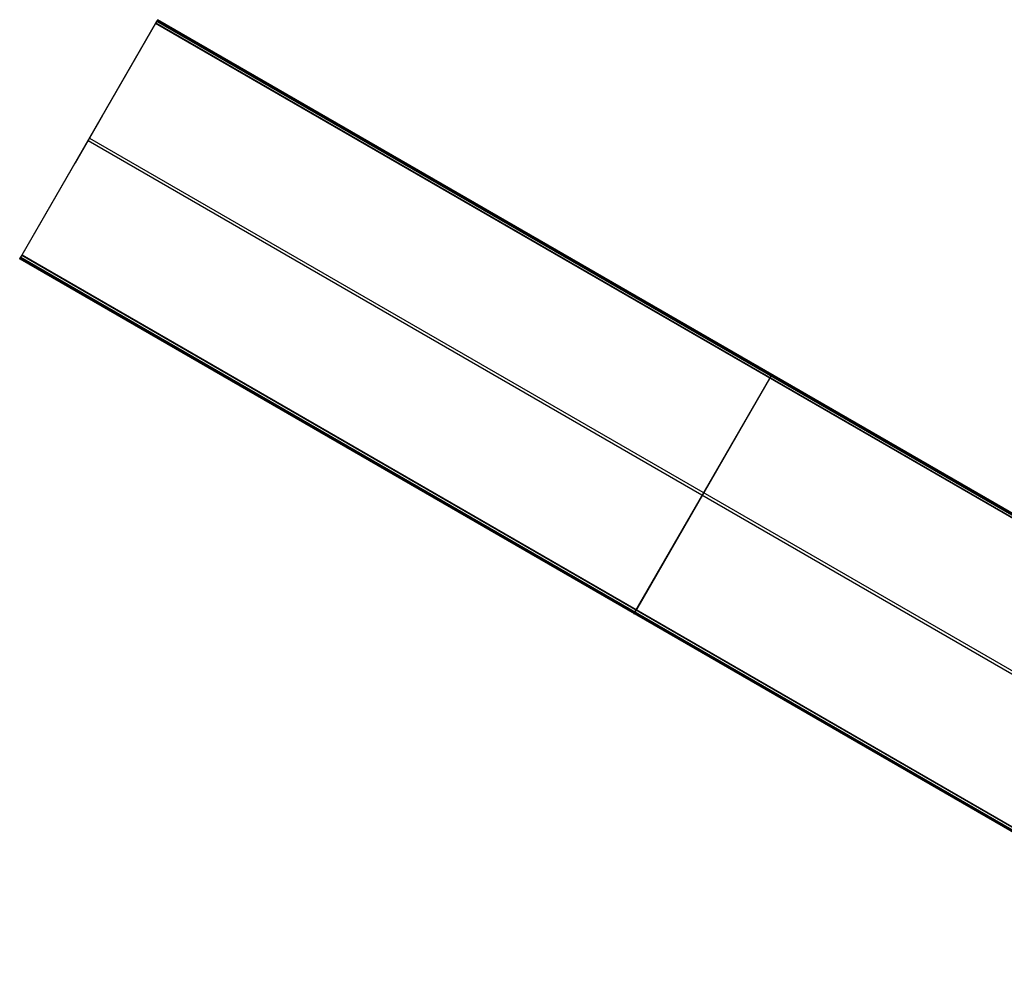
# Model space of a CAD drawing. Header units: millimetres. Extents: x 6049 to 7254, y -11340 to -10297.
# Tile 1 of 237: x 6049 to 6487, y -10718 to -10297. Entities that reach past the tile are written whole.
import ezdxf

# ---------------------------------------------------------------- set-up
doc = ezdxf.new("R2010")
doc.units = ezdxf.units.MM

msp = doc.modelspace()

# ---------------------------------------------------------------- linework, layer by layer
at = {"color": 8, "true_color": 0x7f7f7f}
for p, q in [((6110.72, -10297.04, 78.36), (6110.32, -10297.72, 81.77)), ((6110.39, -10297.6, 77.19), (6110.41, -10297.57, 77.2)), ((6110.41, -10297.57, 77.2), (6110.42, -10297.55, 77.22)), ((6110.42, -10297.55, 77.22), (6110.44, -10297.52, 77.23)), ((6110.44, -10297.52, 77.23), (6110.45, -10297.49, 77.25)), ((6110.45, -10297.49, 77.25), (6110.47, -10297.47, 77.26)), ((6110.47, -10297.47, 77.26), (6110.48, -10297.44, 77.28)), ((6110.48, -10297.44, 77.28), (6110.5, -10297.41, 77.3)), ((6110.5, -10297.41, 77.3), (6110.51, -10297.39, 77.32)), ((6110.51, -10297.39, 77.32), (6110.53, -10297.37, 77.34)), ((6110.52, -10297.38, 80.07), (6656.12, -10612.38, 80.07)), ((6110.53, -10297.37, 77.34), (6110.54, -10297.34, 77.36)), ((6110.54, -10297.34, 77.36), (6110.55, -10297.32, 77.38)), ((6110.55, -10297.32, 77.38), (6110.57, -10297.3, 77.4)), ((6110.57, -10297.3, 77.4), (6110.58, -10297.28, 77.42)), ((6110.58, -10297.28, 77.42), (6110.59, -10297.26, 77.45)), ((6110.59, -10297.26, 77.45), (6110.6, -10297.23, 77.47)), ((6110.6, -10297.23, 77.47), (6110.61, -10297.22, 77.5)), ((6110.61, -10297.22, 77.5), (6110.62, -10297.2, 77.53)), ((6110.62, -10297.2, 77.53), (6110.63, -10297.18, 77.55)), ((6110.63, -10297.18, 77.55), (6110.64, -10297.16, 77.58)), ((6110.64, -10297.16, 77.58), (6110.65, -10297.15, 77.61)), ((6110.65, -10297.15, 77.61), (6110.66, -10297.13, 77.64)), ((6110.66, -10297.13, 77.64), (6110.67, -10297.12, 77.67)), ((6110.67, -10297.12, 77.67), (6110.68, -10297.1, 77.7)), ((6110.68, -10297.1, 77.7), (6110.69, -10297.09, 77.73)), ((6110.69, -10297.08, 77.76), (6110.7, -10297.07, 77.79)), ((6110.69, -10297.09, 77.73), (6110.69, -10297.08, 77.76)), ((6110.7, -10297.06, 77.83), (6110.71, -10297.05, 77.86)), ((6110.7, -10297.07, 77.79), (6110.7, -10297.06, 77.83)), ((6110.71, -10297.05, 77.86), (6110.71, -10297.04, 77.89)), ((6110.71, -10297.04, 77.89), (6110.72, -10297.04, 77.92)), ((6110.72, -10297.03, 77.96), (6110.72, -10297.02, 77.99)), ((6110.72, -10297.02, 77.99), (6110.73, -10297.02, 78.03)), ((6110.73, -10297.02, 78.26), (6110.72, -10297.03, 78.3)), ((6110.72, -10297.04, 77.92), (6110.72, -10297.03, 77.96)), ((6110.72, -10297.03, 78.3), (6110.72, -10297.03, 78.33)), ((6110.72, -10297.03, 78.33), (6110.72, -10297.04, 78.36)), ((6110.72, -10297.04, 78.36), (6656.31, -10612.04, 78.36)), ((6110.73, -10297.02, 78.09), (6110.73, -10297.01, 78.13)), ((6110.73, -10297.01, 78.13), (6110.73, -10297.01, 78.16)), ((6110.73, -10297.01, 78.16), (6110.73, -10297.02, 78.2)), ((6656.33, -10612.01, 78.14), (6110.73, -10297.01, 78.14)), ((6110.73, -10297.02, 78.03), (6110.73, -10297.02, 78.06)), ((6110.73, -10297.02, 78.06), (6110.73, -10297.02, 78.09)), ((6110.73, -10297.02, 78.2), (6110.73, -10297.02, 78.23)), ((6110.73, -10297.02, 78.23), (6110.73, -10297.02, 78.26)), ((6109.72, -10298.76, 82.52), (6049.8, -10402.55, 54.86)), ((6050.42, -10401.48, 49.5), (6110.34, -10297.69, 77.17)), ((6109.74, -10298.73, 82.53), (6109.72, -10298.76, 82.52)), ((6655.32, -10613.76, 82.52), (6109.72, -10298.76, 82.52)), ((6109.76, -10298.7, 82.54), (6109.74, -10298.73, 82.53)), ((6109.77, -10298.67, 82.54), (6109.76, -10298.7, 82.54)), ((6109.79, -10298.64, 82.55), (6109.77, -10298.67, 82.54)), ((6109.81, -10298.61, 82.55), (6109.79, -10298.64, 82.55)), ((6109.82, -10298.58, 82.55), (6109.81, -10298.61, 82.55)), ((6109.84, -10298.55, 82.55), (6109.82, -10298.58, 82.55)), ((6109.86, -10298.52, 82.55), (6109.84, -10298.55, 82.55)), ((6655.43, -10613.56, 82.55), (6109.84, -10298.56, 82.55)), ((6109.88, -10298.49, 82.55), (6109.86, -10298.52, 82.55)), ((6109.89, -10298.46, 82.54), (6109.88, -10298.49, 82.55)), ((6109.91, -10298.43, 82.54), (6109.89, -10298.46, 82.54)), ((6109.93, -10298.41, 82.53), (6109.91, -10298.43, 82.54)), ((6109.94, -10298.38, 82.53), (6109.93, -10298.41, 82.53)), ((6109.96, -10298.35, 82.52), (6109.94, -10298.38, 82.53)), ((6109.98, -10298.32, 82.51), (6109.96, -10298.35, 82.52)), ((6109.99, -10298.29, 82.5), (6109.98, -10298.32, 82.51)), ((6110.01, -10298.26, 82.49), (6109.99, -10298.29, 82.5)), ((6110.02, -10298.24, 82.48), (6110.01, -10298.26, 82.49)), ((6110.04, -10298.21, 82.46), (6110.02, -10298.24, 82.48)), ((6110.06, -10298.18, 82.45), (6110.04, -10298.21, 82.46)), ((6110.07, -10298.15, 82.43), (6110.06, -10298.18, 82.45)), ((6110.09, -10298.13, 82.42), (6110.07, -10298.15, 82.43)), ((6110.1, -10298.1, 82.4), (6110.09, -10298.13, 82.42)), ((6110.12, -10298.08, 82.38), (6110.1, -10298.1, 82.4)), ((6110.13, -10298.05, 82.36), (6110.12, -10298.08, 82.38)), ((6110.14, -10298.03, 82.34), (6110.13, -10298.05, 82.36)), ((6110.16, -10298.01, 82.32), (6110.14, -10298.03, 82.34)), ((6110.17, -10297.99, 82.3), (6110.16, -10298.01, 82.32)), ((6110.18, -10297.96, 82.27), (6110.17, -10297.99, 82.3)), ((6110.19, -10297.94, 82.25), (6110.18, -10297.96, 82.27)), ((6110.21, -10297.92, 82.22), (6110.19, -10297.94, 82.25)), ((6110.22, -10297.9, 82.2), (6110.21, -10297.92, 82.22)), ((6110.23, -10297.88, 82.17), (6110.22, -10297.9, 82.2)), ((6110.24, -10297.87, 82.14), (6110.23, -10297.88, 82.17)), ((6110.25, -10297.85, 82.12), (6110.24, -10297.87, 82.14)), ((6110.26, -10297.83, 82.09), (6110.25, -10297.85, 82.12)), ((6110.27, -10297.82, 82.06), (6110.26, -10297.83, 82.09)), ((6110.28, -10297.79, 82), (6110.27, -10297.8, 82.03)), ((6110.27, -10297.8, 82.03), (6110.27, -10297.82, 82.06)), ((6110.29, -10297.78, 81.97), (6110.28, -10297.79, 82)), ((6110.3, -10297.76, 81.94), (6110.29, -10297.78, 81.97)), ((6110.31, -10297.74, 81.87), (6110.3, -10297.75, 81.91)), ((6110.3, -10297.75, 81.91), (6110.3, -10297.76, 81.94)), ((6110.32, -10297.73, 81.81), (6110.31, -10297.73, 81.84)), ((6110.31, -10297.73, 81.84), (6110.31, -10297.74, 81.87)), ((6110.32, -10297.72, 81.77), (6655.92, -10612.72, 81.77)), ((6110.32, -10297.72, 81.77), (6110.32, -10297.73, 81.81)), ((6110.34, -10297.69, 77.17), (6110.36, -10297.66, 77.17)), ((6110.34, -10297.69, 77.17), (6655.94, -10612.69, 77.17)), ((6110.36, -10297.66, 77.17), (6110.38, -10297.63, 77.18)), ((6110.38, -10297.63, 77.18), (6110.39, -10297.6, 77.19)), ((6086.18, -10339.53, 66.01), (6073.96, -10360.7, 66.01)), ((6080.38, -10349.58, 63.33), (6592.03, -10644.98, 63.33)), ((6079.76, -10350.65, 68.69), (6591.41, -10646.05, 68.69)), ((6080.06, -10350.13, 68.83), (6080.06, -10350.13, 63.19)), ((6049.42, -10403.2, 53.66), (6049.82, -10402.52, 50.25)), ((6049.82, -10402.51, 50.21), (6049.83, -10402.5, 50.18)), ((6049.82, -10402.52, 50.25), (6049.82, -10402.51, 50.21)), ((6049.82, -10402.52, 50.25), (6595.41, -10717.52, 50.25)), ((6049.83, -10402.49, 50.15), (6049.84, -10402.48, 50.12)), ((6049.83, -10402.5, 50.18), (6049.83, -10402.49, 50.15)), ((6049.84, -10402.47, 50.08), (6049.85, -10402.46, 50.05)), ((6049.84, -10402.48, 50.12), (6049.84, -10402.47, 50.08)), ((6049.85, -10402.46, 50.05), (6049.86, -10402.45, 50.02)), ((6049.86, -10402.45, 50.02), (6049.87, -10402.43, 49.99)), ((6049.87, -10402.43, 49.99), (6049.88, -10402.42, 49.96)), ((6049.88, -10402.4, 49.93), (6049.89, -10402.39, 49.9)), ((6049.88, -10402.42, 49.96), (6049.88, -10402.4, 49.93)), ((6049.89, -10402.39, 49.9), (6049.9, -10402.37, 49.88)), ((6049.9, -10402.37, 49.88), (6049.91, -10402.35, 49.85)), ((6049.91, -10402.35, 49.85), (6049.92, -10402.33, 49.82)), ((6049.92, -10402.33, 49.82), (6049.94, -10402.31, 49.8)), ((6049.94, -10402.31, 49.8), (6049.95, -10402.29, 49.77)), ((6049.95, -10402.29, 49.77), (6049.96, -10402.27, 49.75)), ((6049.96, -10402.27, 49.75), (6049.97, -10402.25, 49.72)), ((6049.97, -10402.25, 49.72), (6049.99, -10402.23, 49.7)), ((6049.99, -10402.23, 49.7), (6050, -10402.2, 49.68)), ((6050, -10402.2, 49.68), (6050.01, -10402.18, 49.66)), ((6050.01, -10402.18, 49.66), (6050.03, -10402.16, 49.64)), ((6050.03, -10402.16, 49.64), (6050.04, -10402.13, 49.62)), ((6050.04, -10402.13, 49.62), (6050.06, -10402.11, 49.6)), ((6050.06, -10402.11, 49.6), (6050.07, -10402.08, 49.59)), ((6050.07, -10402.08, 49.59), (6050.09, -10402.05, 49.57)), ((6050.09, -10402.05, 49.57), (6050.1, -10402.03, 49.56)), ((6050.1, -10402.03, 49.56), (6050.12, -10402, 49.54)), ((6050.12, -10402, 49.54), (6050.13, -10401.97, 49.53)), ((6050.13, -10401.97, 49.53), (6050.15, -10401.94, 49.52)), ((6050.15, -10401.94, 49.52), (6050.17, -10401.92, 49.51)), ((6050.17, -10401.92, 49.51), (6050.18, -10401.89, 49.5)), ((6050.18, -10401.89, 49.5), (6050.2, -10401.86, 49.49)), ((6050.2, -10401.86, 49.49), (6050.21, -10401.83, 49.49)), ((6050.21, -10401.83, 49.49), (6050.23, -10401.8, 49.48)), ((6050.23, -10401.8, 49.48), (6050.25, -10401.77, 49.48)), ((6050.25, -10401.77, 49.48), (6050.27, -10401.74, 49.47)), ((6050.27, -10401.74, 49.47), (6050.28, -10401.71, 49.47)), ((6050.28, -10401.71, 49.47), (6050.3, -10401.68, 49.47)), ((6050.3, -10401.68, 49.47), (6050.32, -10401.65, 49.47)), ((6595.9, -10716.67, 49.47), (6050.31, -10401.67, 49.47)), ((6050.32, -10401.65, 49.47), (6050.33, -10401.62, 49.47)), ((6050.33, -10401.62, 49.47), (6050.35, -10401.59, 49.47)), ((6050.35, -10401.59, 49.47), (6050.37, -10401.56, 49.48)), ((6050.37, -10401.56, 49.48), (6050.38, -10401.53, 49.48)), ((6050.38, -10401.53, 49.48), (6050.4, -10401.51, 49.49)), ((6050.4, -10401.51, 49.49), (6050.42, -10401.48, 49.5)), ((6050.42, -10401.48, 49.5), (6596.01, -10716.48, 49.5)), ((6049.38, -10403.28, 54.22), (6049.37, -10403.29, 54.19)), ((6049.37, -10403.29, 53.94), (6049.38, -10403.28, 53.91)), ((6049.37, -10403.29, 54.19), (6049.37, -10403.29, 54.16)), ((6049.37, -10403.29, 54.16), (6049.37, -10403.29, 54.13)), ((6049.37, -10403.29, 54.13), (6049.37, -10403.29, 54.11)), ((6049.37, -10403.29, 54.11), (6049.37, -10403.29, 54.08)), ((6049.37, -10403.29, 54.08), (6049.37, -10403.29, 54.05)), ((6049.37, -10403.29, 54.05), (6049.37, -10403.29, 54.02)), ((6049.37, -10403.29, 54.02), (6049.37, -10403.29, 54)), ((6049.37, -10403.29, 54), (6049.37, -10403.29, 53.97)), ((6049.37, -10403.29, 53.97), (6049.37, -10403.29, 53.94)), ((6049.39, -10403.26, 54.3), (6049.38, -10403.27, 54.27)), ((6049.38, -10403.27, 54.27), (6049.38, -10403.28, 54.24)), ((6049.38, -10403.28, 53.89), (6049.38, -10403.27, 53.86)), ((6049.38, -10403.27, 53.86), (6049.39, -10403.27, 53.83)), ((6049.38, -10403.28, 54.24), (6049.38, -10403.28, 54.22)), ((6049.38, -10403.28, 53.91), (6049.38, -10403.28, 53.89)), ((6049.39, -10403.25, 53.78), (6049.4, -10403.24, 53.75)), ((6049.4, -10403.25, 54.35), (6049.39, -10403.26, 54.32)), ((6049.39, -10403.26, 53.81), (6049.39, -10403.25, 53.78)), ((6049.39, -10403.26, 54.32), (6049.39, -10403.26, 54.3)), ((6049.39, -10403.27, 53.83), (6049.39, -10403.26, 53.81)), ((6049.41, -10403.23, 54.4), (6049.4, -10403.24, 54.37)), ((6049.4, -10403.24, 53.75), (6049.41, -10403.23, 53.73)), ((6049.4, -10403.24, 54.37), (6049.4, -10403.25, 54.35)), ((6049.42, -10403.21, 54.45), (6049.41, -10403.22, 54.42)), ((6049.41, -10403.22, 53.7), (6049.42, -10403.21, 53.68)), ((6049.41, -10403.22, 54.42), (6049.41, -10403.23, 54.4)), ((6049.41, -10403.23, 53.73), (6049.41, -10403.22, 53.7)), ((6049.43, -10403.2, 54.47), (6049.42, -10403.21, 54.45)), ((6049.42, -10403.21, 53.68), (6049.42, -10403.2, 53.66)), ((6049.42, -10403.2, 53.66), (6595.02, -10718.2, 53.66)), ((6049.44, -10403.17, 54.52), (6049.43, -10403.18, 54.5)), ((6049.43, -10403.18, 54.5), (6049.43, -10403.2, 54.47)), ((6595.03, -10718.19, 54.48), (6049.43, -10403.19, 54.48)), ((6049.45, -10403.16, 54.54), (6049.44, -10403.17, 54.52)), ((6049.46, -10403.14, 54.56), (6049.45, -10403.16, 54.54)), ((6049.47, -10403.13, 54.58), (6049.46, -10403.14, 54.56)), ((6049.48, -10403.11, 54.61), (6049.47, -10403.13, 54.58)), ((6049.49, -10403.08, 54.64), (6049.48, -10403.09, 54.62)), ((6049.48, -10403.09, 54.62), (6049.48, -10403.11, 54.61)), ((6049.51, -10403.06, 54.66), (6049.49, -10403.08, 54.64)), ((6049.52, -10403.04, 54.68), (6049.51, -10403.06, 54.66)), ((6049.53, -10403.02, 54.7), (6049.52, -10403.04, 54.68)), ((6049.54, -10403, 54.71), (6049.53, -10403.02, 54.7)), ((6049.55, -10402.98, 54.73), (6049.54, -10403, 54.71)), ((6049.56, -10402.96, 54.74), (6049.55, -10402.98, 54.73)), ((6049.57, -10402.94, 54.76), (6049.56, -10402.96, 54.74)), ((6049.59, -10402.92, 54.77), (6049.57, -10402.94, 54.76)), ((6049.6, -10402.9, 54.78), (6049.59, -10402.92, 54.77)), ((6049.61, -10402.88, 54.79), (6049.6, -10402.9, 54.78)), ((6049.62, -10402.85, 54.8), (6049.61, -10402.88, 54.79)), ((6049.64, -10402.83, 54.81), (6049.62, -10402.85, 54.8)), ((6049.62, -10402.86, 51.95), (6595.22, -10717.86, 51.95)), ((6049.65, -10402.81, 54.82), (6049.64, -10402.83, 54.81)), ((6049.66, -10402.79, 54.83), (6049.65, -10402.81, 54.82)), ((6049.68, -10402.76, 54.84), (6049.66, -10402.79, 54.83)), ((6049.69, -10402.74, 54.84), (6049.68, -10402.76, 54.84)), ((6049.7, -10402.72, 54.85), (6049.69, -10402.74, 54.84)), ((6049.72, -10402.69, 54.85), (6049.7, -10402.72, 54.85)), ((6049.73, -10402.67, 54.85), (6049.72, -10402.69, 54.85)), ((6049.74, -10402.64, 54.86), (6049.73, -10402.67, 54.85)), ((6049.76, -10402.62, 54.86), (6049.74, -10402.64, 54.86)), ((6049.77, -10402.6, 54.86), (6049.76, -10402.62, 54.86)), ((6049.79, -10402.57, 54.86), (6049.77, -10402.6, 54.86)), ((6049.8, -10402.55, 54.86), (6049.79, -10402.57, 54.86)), ((6049.8, -10402.55, 54.86), (6595.4, -10717.55, 54.86)), ((6383.12, -10455.22, 81.77), (6383.51, -10454.54, 78.36)), ((6383.25, -10454.99, 77.25), (6383.24, -10455.02, 77.23)), ((6383.27, -10454.97, 77.26), (6383.25, -10454.99, 77.25)), ((6383.28, -10454.94, 77.28), (6383.27, -10454.97, 77.26)), ((6383.3, -10454.91, 77.3), (6383.28, -10454.94, 77.28)), ((6383.31, -10454.89, 77.32), (6383.3, -10454.91, 77.3)), ((6383.32, -10454.87, 77.34), (6383.31, -10454.89, 77.32)), ((6383.34, -10454.84, 77.36), (6383.32, -10454.87, 77.34)), ((6383.35, -10454.82, 77.38), (6383.34, -10454.84, 77.36)), ((6383.36, -10454.8, 77.4), (6383.35, -10454.82, 77.38)), ((6383.38, -10454.78, 77.42), (6383.36, -10454.8, 77.4)), ((6383.39, -10454.76, 77.45), (6383.38, -10454.78, 77.42)), ((6383.4, -10454.73, 77.47), (6383.39, -10454.76, 77.45)), ((6383.41, -10454.72, 77.5), (6383.4, -10454.73, 77.47)), ((6383.42, -10454.7, 77.53), (6383.41, -10454.72, 77.5)), ((6383.43, -10454.68, 77.55), (6383.42, -10454.7, 77.53)), ((6383.44, -10454.66, 77.58), (6383.43, -10454.68, 77.55)), ((6383.45, -10454.65, 77.61), (6383.44, -10454.66, 77.58)), ((6383.46, -10454.63, 77.64), (6383.45, -10454.65, 77.61)), ((6383.47, -10454.62, 77.67), (6383.46, -10454.63, 77.64)), ((6383.48, -10454.6, 77.7), (6383.47, -10454.62, 77.67)), ((6383.49, -10454.58, 77.76), (6383.48, -10454.59, 77.73)), ((6383.48, -10454.59, 77.73), (6383.48, -10454.6, 77.7)), ((6383.5, -10454.57, 77.79), (6383.49, -10454.58, 77.76)), ((6383.51, -10454.55, 77.86), (6383.5, -10454.56, 77.83)), ((6383.5, -10454.56, 77.83), (6383.5, -10454.57, 77.79)), ((6383.51, -10454.54, 78.36), (6383.52, -10454.53, 78.33)), ((6383.52, -10454.54, 77.92), (6383.51, -10454.54, 77.89)), ((6383.51, -10454.54, 77.89), (6383.51, -10454.55, 77.86)), ((6383.52, -10454.53, 78.3), (6383.52, -10454.52, 78.26)), ((6383.52, -10454.52, 78.26), (6383.53, -10454.52, 78.23)), ((6383.53, -10454.52, 78.06), (6383.52, -10454.52, 78.03)), ((6383.52, -10454.52, 78.03), (6383.52, -10454.52, 77.99)), ((6383.52, -10454.52, 77.99), (6383.52, -10454.53, 77.96)), ((6383.52, -10454.53, 78.33), (6383.52, -10454.53, 78.3)), ((6383.52, -10454.53, 77.96), (6383.52, -10454.54, 77.92)), ((6383.53, -10454.52, 78.2), (6383.53, -10454.51, 78.16)), ((6383.53, -10454.51, 78.16), (6383.53, -10454.51, 78.13)), ((6383.53, -10454.51, 78.13), (6383.53, -10454.52, 78.09)), ((6383.53, -10454.52, 78.23), (6383.53, -10454.52, 78.2)), ((6383.53, -10454.52, 78.09), (6383.53, -10454.52, 78.06)), ((6322.6, -10560.05, 54.86), (6382.52, -10456.26, 82.52)), ((6383.14, -10455.19, 77.17), (6323.22, -10558.98, 49.5)), ((6382.52, -10456.26, 82.52), (6382.54, -10456.23, 82.53)), ((6382.54, -10456.23, 82.53), (6382.55, -10456.2, 82.54)), ((6382.55, -10456.2, 82.54), (6382.57, -10456.17, 82.54)), ((6382.57, -10456.17, 82.54), (6382.59, -10456.14, 82.55)), ((6382.59, -10456.14, 82.55), (6382.61, -10456.11, 82.55)), ((6382.61, -10456.11, 82.55), (6382.62, -10456.08, 82.55)), ((6382.62, -10456.08, 82.55), (6382.64, -10456.05, 82.55)), ((6382.64, -10456.05, 82.55), (6382.66, -10456.02, 82.55)), ((6382.66, -10456.02, 82.55), (6382.67, -10455.99, 82.55)), ((6382.67, -10455.99, 82.55), (6382.69, -10455.96, 82.54)), ((6382.69, -10455.96, 82.54), (6382.71, -10455.93, 82.54)), ((6382.71, -10455.93, 82.54), (6382.72, -10455.91, 82.53)), ((6382.72, -10455.91, 82.53), (6382.74, -10455.88, 82.53)), ((6382.74, -10455.88, 82.53), (6382.76, -10455.85, 82.52)), ((6382.76, -10455.85, 82.52), (6382.77, -10455.82, 82.51)), ((6382.77, -10455.82, 82.51), (6382.79, -10455.79, 82.5)), ((6382.79, -10455.79, 82.5), (6382.81, -10455.76, 82.49)), ((6382.81, -10455.76, 82.49), (6382.82, -10455.74, 82.48)), ((6382.82, -10455.74, 82.48), (6382.84, -10455.71, 82.46)), ((6382.84, -10455.71, 82.46), (6382.85, -10455.68, 82.45)), ((6382.85, -10455.68, 82.45), (6382.87, -10455.65, 82.43)), ((6382.87, -10455.65, 82.43), (6382.88, -10455.63, 82.42)), ((6382.88, -10455.63, 82.42), (6382.9, -10455.6, 82.4)), ((6382.9, -10455.6, 82.4), (6382.91, -10455.58, 82.38)), ((6382.91, -10455.58, 82.38), (6382.93, -10455.55, 82.36)), ((6382.93, -10455.55, 82.36), (6382.94, -10455.53, 82.34)), ((6382.94, -10455.53, 82.34), (6382.95, -10455.51, 82.32)), ((6382.95, -10455.51, 82.32), (6382.97, -10455.49, 82.3)), ((6382.97, -10455.49, 82.3), (6382.98, -10455.46, 82.27)), ((6382.98, -10455.46, 82.27), (6382.99, -10455.44, 82.25)), ((6382.99, -10455.44, 82.25), (6383, -10455.42, 82.22)), ((6383, -10455.42, 82.22), (6383.01, -10455.4, 82.2)), ((6383.01, -10455.4, 82.2), (6383.03, -10455.38, 82.17)), ((6383.03, -10455.38, 82.17), (6383.04, -10455.37, 82.14)), ((6383.04, -10455.37, 82.14), (6383.05, -10455.35, 82.12)), ((6383.05, -10455.35, 82.12), (6383.06, -10455.33, 82.09)), ((6383.06, -10455.32, 82.06), (6383.07, -10455.3, 82.03)), ((6383.06, -10455.33, 82.09), (6383.06, -10455.32, 82.06)), ((6383.07, -10455.3, 82.03), (6383.08, -10455.29, 82)), ((6383.08, -10455.29, 82), (6383.09, -10455.28, 81.97)), ((6383.09, -10455.26, 81.94), (6383.1, -10455.25, 81.91)), ((6383.09, -10455.28, 81.97), (6383.09, -10455.26, 81.94)), ((6383.1, -10455.25, 81.91), (6383.11, -10455.24, 81.87)), ((6383.11, -10455.24, 81.87), (6383.11, -10455.23, 81.84)), ((6383.11, -10455.23, 81.84), (6383.12, -10455.23, 81.81)), ((6383.12, -10455.23, 81.81), (6383.12, -10455.22, 81.77)), ((6383.16, -10455.16, 77.17), (6383.14, -10455.19, 77.17)), ((6383.17, -10455.13, 77.18), (6383.16, -10455.16, 77.17)), ((6383.19, -10455.1, 77.19), (6383.17, -10455.13, 77.18)), ((6383.21, -10455.07, 77.2), (6383.19, -10455.1, 77.19)), ((6383.22, -10455.05, 77.22), (6383.21, -10455.07, 77.2)), ((6383.24, -10455.02, 77.23), (6383.22, -10455.05, 77.22)), ((6322.66, -10559.95, 50.02), (6322.65, -10559.96, 50.05)), ((6322.67, -10559.93, 49.99), (6322.66, -10559.95, 50.02)), ((6322.68, -10559.9, 49.93), (6322.67, -10559.92, 49.96)), ((6322.67, -10559.92, 49.96), (6322.67, -10559.93, 49.99)), ((6322.69, -10559.89, 49.9), (6322.68, -10559.9, 49.93)), ((6322.7, -10559.87, 49.88), (6322.69, -10559.89, 49.9)), ((6322.71, -10559.85, 49.85), (6322.7, -10559.87, 49.88)), ((6322.72, -10559.83, 49.82), (6322.71, -10559.85, 49.85)), ((6322.73, -10559.81, 49.8), (6322.72, -10559.83, 49.82)), ((6322.75, -10559.79, 49.77), (6322.73, -10559.81, 49.8)), ((6322.76, -10559.77, 49.75), (6322.75, -10559.79, 49.77)), ((6322.77, -10559.75, 49.72), (6322.76, -10559.77, 49.75)), ((6322.78, -10559.73, 49.7), (6322.77, -10559.75, 49.72)), ((6322.8, -10559.7, 49.68), (6322.78, -10559.73, 49.7)), ((6322.81, -10559.68, 49.66), (6322.8, -10559.7, 49.68)), ((6322.82, -10559.66, 49.64), (6322.81, -10559.68, 49.66)), ((6322.84, -10559.63, 49.62), (6322.82, -10559.66, 49.64)), ((6322.85, -10559.61, 49.6), (6322.84, -10559.63, 49.62)), ((6322.87, -10559.58, 49.59), (6322.85, -10559.61, 49.6)), ((6322.88, -10559.55, 49.57), (6322.87, -10559.58, 49.59)), ((6322.9, -10559.53, 49.56), (6322.88, -10559.55, 49.57)), ((6322.91, -10559.5, 49.54), (6322.9, -10559.53, 49.56)), ((6322.93, -10559.47, 49.53), (6322.91, -10559.5, 49.54)), ((6322.95, -10559.44, 49.52), (6322.93, -10559.47, 49.53)), ((6322.96, -10559.42, 49.51), (6322.95, -10559.44, 49.52)), ((6322.98, -10559.39, 49.5), (6322.96, -10559.42, 49.51)), ((6323, -10559.36, 49.49), (6322.98, -10559.39, 49.5)), ((6323.01, -10559.33, 49.49), (6323, -10559.36, 49.49)), ((6323.03, -10559.3, 49.48), (6323.01, -10559.33, 49.49)), ((6323.05, -10559.27, 49.48), (6323.03, -10559.3, 49.48)), ((6323.06, -10559.24, 49.47), (6323.05, -10559.27, 49.48)), ((6323.08, -10559.21, 49.47), (6323.06, -10559.24, 49.47)), ((6323.1, -10559.18, 49.47), (6323.08, -10559.21, 49.47)), ((6323.11, -10559.15, 49.47), (6323.1, -10559.18, 49.47)), ((6323.13, -10559.12, 49.47), (6323.11, -10559.15, 49.47)), ((6323.15, -10559.09, 49.47), (6323.13, -10559.12, 49.47)), ((6323.17, -10559.06, 49.48), (6323.15, -10559.09, 49.47)), ((6323.18, -10559.03, 49.48), (6323.17, -10559.06, 49.48)), ((6323.2, -10559.01, 49.49), (6323.18, -10559.03, 49.48)), ((6323.22, -10558.98, 49.5), (6323.2, -10559.01, 49.49)), ((6322.18, -10560.78, 53.89), (6322.17, -10560.78, 53.91)), ((6322.17, -10560.78, 53.91), (6322.17, -10560.79, 53.94)), ((6322.17, -10560.79, 54.19), (6322.17, -10560.78, 54.22)), ((6322.17, -10560.78, 54.22), (6322.18, -10560.78, 54.24)), ((6322.17, -10560.79, 53.94), (6322.17, -10560.79, 53.97)), ((6322.17, -10560.79, 53.97), (6322.17, -10560.79, 54)), ((6322.17, -10560.79, 54), (6322.17, -10560.79, 54.02)), ((6322.17, -10560.79, 54.02), (6322.17, -10560.79, 54.05)), ((6322.17, -10560.79, 54.05), (6322.17, -10560.79, 54.08)), ((6322.17, -10560.79, 54.08), (6322.17, -10560.79, 54.11)), ((6322.17, -10560.79, 54.11), (6322.17, -10560.79, 54.13)), ((6322.17, -10560.79, 54.13), (6322.17, -10560.79, 54.16)), ((6322.17, -10560.79, 54.16), (6322.17, -10560.79, 54.19)), ((6322.19, -10560.76, 53.81), (6322.18, -10560.77, 53.83)), ((6322.18, -10560.77, 54.27), (6322.18, -10560.76, 54.3)), ((6322.18, -10560.76, 54.3), (6322.19, -10560.76, 54.32)), ((6322.18, -10560.77, 53.83), (6322.18, -10560.77, 53.86)), ((6322.18, -10560.77, 53.86), (6322.18, -10560.78, 53.89)), ((6322.18, -10560.78, 54.24), (6322.18, -10560.77, 54.27)), ((6322.2, -10560.74, 53.75), (6322.19, -10560.75, 53.78)), ((6322.19, -10560.75, 54.35), (6322.2, -10560.74, 54.37)), ((6322.19, -10560.75, 53.78), (6322.19, -10560.76, 53.81)), ((6322.19, -10560.76, 54.32), (6322.19, -10560.75, 54.35)), ((6322.21, -10560.72, 53.7), (6322.2, -10560.73, 53.73)), ((6322.2, -10560.73, 54.4), (6322.21, -10560.72, 54.42)), ((6322.2, -10560.73, 53.73), (6322.2, -10560.74, 53.75)), ((6322.2, -10560.74, 54.37), (6322.2, -10560.73, 54.4)), ((6322.22, -10560.71, 53.68), (6322.21, -10560.72, 53.7)), ((6322.21, -10560.72, 54.42), (6322.22, -10560.71, 54.45)), ((6322.62, -10560.02, 50.25), (6322.22, -10560.7, 53.66)), ((6322.22, -10560.7, 54.47), (6322.23, -10560.68, 54.5)), ((6322.22, -10560.7, 53.66), (6322.22, -10560.71, 53.68)), ((6322.22, -10560.71, 54.45), (6322.22, -10560.7, 54.47)), ((6322.23, -10560.68, 54.5), (6322.24, -10560.67, 54.52)), ((6322.24, -10560.67, 54.52), (6322.25, -10560.66, 54.54)), ((6322.25, -10560.66, 54.54), (6322.26, -10560.64, 54.56)), ((6322.26, -10560.63, 54.58), (6322.27, -10560.61, 54.61)), ((6322.26, -10560.64, 54.56), (6322.26, -10560.63, 54.58)), ((6322.27, -10560.61, 54.61), (6322.28, -10560.59, 54.62)), ((6322.28, -10560.59, 54.62), (6322.29, -10560.58, 54.64)), ((6322.29, -10560.58, 54.64), (6322.3, -10560.56, 54.66)), ((6322.3, -10560.56, 54.66), (6322.31, -10560.54, 54.68)), ((6322.31, -10560.54, 54.68), (6322.32, -10560.52, 54.7)), ((6322.32, -10560.52, 54.7), (6322.34, -10560.5, 54.71)), ((6322.34, -10560.5, 54.71), (6322.35, -10560.48, 54.73)), ((6322.35, -10560.48, 54.73), (6322.36, -10560.46, 54.74)), ((6322.36, -10560.46, 54.74), (6322.37, -10560.44, 54.76)), ((6322.37, -10560.44, 54.76), (6322.38, -10560.42, 54.77)), ((6322.38, -10560.42, 54.77), (6322.4, -10560.4, 54.78)), ((6322.4, -10560.4, 54.78), (6322.41, -10560.38, 54.79)), ((6322.41, -10560.38, 54.79), (6322.42, -10560.35, 54.8)), ((6322.42, -10560.35, 54.8), (6322.43, -10560.33, 54.81)), ((6322.43, -10560.33, 54.81), (6322.45, -10560.31, 54.82)), ((6322.45, -10560.31, 54.82), (6322.46, -10560.29, 54.83)), ((6322.46, -10560.29, 54.83), (6322.47, -10560.26, 54.84)), ((6322.47, -10560.26, 54.84), (6322.49, -10560.24, 54.84)), ((6322.49, -10560.24, 54.84), (6322.5, -10560.22, 54.85)), ((6322.5, -10560.22, 54.85), (6322.51, -10560.19, 54.85)), ((6322.51, -10560.19, 54.85), (6322.53, -10560.17, 54.85)), ((6322.53, -10560.17, 54.85), (6322.54, -10560.14, 54.86)), ((6322.54, -10560.14, 54.86), (6322.56, -10560.12, 54.86)), ((6322.56, -10560.12, 54.86), (6322.57, -10560.1, 54.86)), ((6322.57, -10560.1, 54.86), (6322.58, -10560.07, 54.86)), ((6322.58, -10560.07, 54.86), (6322.6, -10560.05, 54.86)), ((6322.63, -10560, 50.18), (6322.62, -10560.01, 50.21)), ((6322.62, -10560.01, 50.21), (6322.62, -10560.02, 50.25)), ((6322.64, -10559.98, 50.12), (6322.63, -10559.99, 50.15)), ((6322.63, -10559.99, 50.15), (6322.63, -10560, 50.18)), ((6322.65, -10559.96, 50.05), (6322.64, -10559.97, 50.08)), ((6322.64, -10559.97, 50.08), (6322.64, -10559.98, 50.12))]:
    msp.add_line(p, q, dxfattribs=at)

doc.saveas('drawing.dxf')
